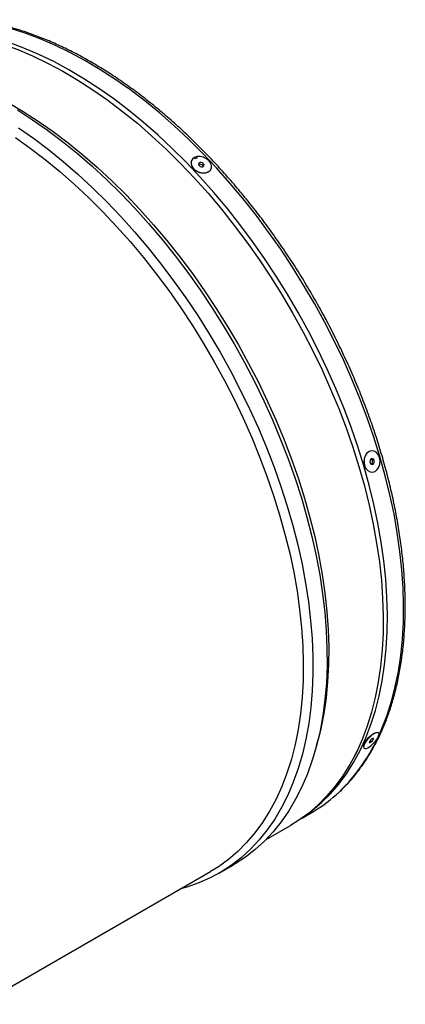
# Model space of a CAD drawing. Extents: x 5 to 297, y -3 to 205.
# Tile 35 of 36: x 234 to 247, y 84 to 119. Entities that reach past the tile are written whole.
import ezdxf

# ---------------------------------------------------------------- set-up
doc = ezdxf.new("R2010")
doc.units = 0
doc.layers.get('0').update_dxf_attribs({"linetype": 'CONTINUOUS'})

msp = doc.modelspace()

# ---------------------------------------------------------------- linework, layer by layer
at = {"color": 7, "linetype": 'CONTINUOUS'}
for p, q in [((239.865, 113.843), (239.976, 113.88)), ((246.208, 93.696), (246.124, 93.66)), ((244.139, 93.258), (244.2, 93.493)), ((245.844, 93.397), (245.795, 93.262)), ((245.489, 92.928), (245.558, 93.065)), ((243.61, 90.697), (243.942, 90.889)), ((242.373, 89.96), (243.224, 90.452)), ((206.395, 69.191), (240.424, 88.835)), ((240.722, 88.776), (241.217, 89.062))]:
    msp.add_line(p, q, dxfattribs=at)
at = {"color": 7, "linetype": 'CONTINUOUS', "flags": 128}
for points in [[(227.555, 117.594), (227.636, 117.639), (228.021, 117.832), (228.423, 117.994), (228.841, 118.125), (229.274, 118.223), (229.721, 118.289), (230.18, 118.323), (230.651, 118.324), (231.133, 118.293), (231.625, 118.23), (232.125, 118.134), (232.632, 118.007), (233.146, 117.848), (233.665, 117.657), (234.188, 117.436), (234.713, 117.184)], [(243.767, 90.812), (243.98, 90.969), (244.312, 91.25), (244.623, 91.56), (244.915, 91.899), (245.185, 92.265), (245.433, 92.658), (245.659, 93.077), (245.862, 93.521), (246.042, 93.989), (246.198, 94.48), (246.329, 94.993), (246.437, 95.526), (246.519, 96.079), (246.577, 96.65), (246.61, 97.238), (246.618, 97.842), (246.601, 98.46), (246.559, 99.091), (246.491, 99.733), (246.399, 100.385), (246.283, 101.045), (246.142, 101.712), (245.977, 102.385), (245.789, 103.062), (245.577, 103.741), (245.343, 104.421), (245.086, 105.1), (244.808, 105.777), (244.509, 106.451), (244.19, 107.119), (243.851, 107.78), (243.493, 108.433), (243.117, 109.076), (242.724, 109.708), (242.315, 110.327), (241.891, 110.932), (241.452, 111.522), (241, 112.095), (240.535, 112.65), (240.06, 113.185), (239.574, 113.7), (239.078, 114.194), (238.575, 114.664), (238.065, 115.111), (237.55, 115.532), (237.03, 115.928), (236.506, 116.297), (235.98, 116.639), (235.454, 116.952), (234.927, 117.236), (234.402, 117.49), (233.88, 117.714), (233.361, 117.907)], [(234.713, 117.184), (235.24, 116.903), (235.768, 116.592), (236.294, 116.253), (236.819, 115.886), (237.34, 115.492), (237.857, 115.073), (238.368, 114.628), (238.872, 114.159), (239.369, 113.667), (239.856, 113.154), (240.334, 112.619), (240.8, 112.066), (241.254, 111.494), (241.695, 110.905), (242.121, 110.3), (242.532, 109.681), (242.927, 109.05), (243.305, 108.407), (243.665, 107.754), (244.006, 107.093), (244.328, 106.424), (244.629, 105.751), (244.91, 105.073), (245.169, 104.393), (245.406, 103.712), (245.62, 103.032), (245.811, 102.354), (245.978, 101.68), (246.122, 101.011), (246.241, 100.349), (246.335, 99.696), (246.405, 99.052), (246.449, 98.419), (246.469, 97.799), (246.464, 97.193), (246.433, 96.603), (246.378, 96.029), (246.297, 95.474), (246.192, 94.938), (246.062, 94.422), (245.909, 93.929), (245.731, 93.458), (245.53, 93.011), (245.306, 92.589), (245.059, 92.193), (244.791, 91.824), (244.501, 91.482), (244.191, 91.169), (243.861, 90.884), (243.511, 90.63), (243.224, 90.452)], [(233.331, 115.801), (233.858, 115.49), (234.385, 115.151), (234.909, 114.784), (235.431, 114.39), (235.947, 113.97), (236.459, 113.526), (236.963, 113.057), (237.46, 112.565), (237.947, 112.051), (238.425, 111.517), (238.891, 110.963), (239.345, 110.391), (239.785, 109.802), (240.212, 109.198), (240.623, 108.579), (241.018, 107.948), (241.396, 107.305), (241.756, 106.652), (242.097, 105.991), (242.419, 105.322), (242.72, 104.649), (243.001, 103.971), (243.26, 103.291), (243.497, 102.61), (243.711, 101.93), (243.902, 101.252), (244.069, 100.578), (244.212, 99.909), (244.331, 99.247), (244.426, 98.593), (244.495, 97.95), (244.54, 97.317), (244.56, 96.697), (244.554, 96.091), (244.524, 95.501), (244.468, 94.927), (244.388, 94.372), (244.283, 93.836), (244.2, 93.493)], [(233.657, 115.541), (234.186, 115.201), (234.714, 114.833), (235.238, 114.438), (235.757, 114.017), (236.271, 113.571), (236.779, 113.101), (237.279, 112.608), (237.769, 112.094), (238.25, 111.558), (238.72, 111.003), (239.177, 110.43), (239.622, 109.84), (240.052, 109.234), (240.467, 108.613), (240.866, 107.98), (241.248, 107.335), (241.613, 106.68), (241.958, 106.017), (242.285, 105.346), (242.591, 104.67), (242.877, 103.989), (243.141, 103.306), (243.383, 102.621), (243.603, 101.938), (243.799, 101.256), (243.972, 100.577), (244.122, 99.904), (244.247, 99.236), (244.347, 98.577), (244.423, 97.928), (244.474, 97.289), (244.501, 96.662), (244.502, 96.05), (244.478, 95.452), (244.429, 94.871), (244.355, 94.307), (244.256, 93.763), (244.133, 93.238), (243.986, 92.735), (243.815, 92.255), (243.621, 91.798), (243.403, 91.365), (243.163, 90.958), (242.9, 90.578), (242.617, 90.224), (242.312, 89.899), (241.987, 89.603), (241.643, 89.336), (241.28, 89.099), (241.217, 89.062)], [(233.691, 114.915), (234.219, 114.547), (234.743, 114.152), (235.262, 113.731), (235.776, 113.285), (236.284, 112.815), (236.784, 112.323), (237.274, 111.808), (237.755, 111.272), (238.225, 110.717), (238.682, 110.144), (239.127, 109.554), (239.557, 108.948), (239.972, 108.328), (240.371, 107.694), (240.753, 107.049), (241.118, 106.395), (241.463, 105.731), (241.79, 105.06), (242.096, 104.384), (242.382, 103.703), (242.646, 103.02), (242.888, 102.336), (243.108, 101.652), (243.304, 100.97), (243.477, 100.291), (243.627, 99.618), (243.752, 98.951), (243.852, 98.292), (243.928, 97.642), (243.98, 97.003), (244.006, 96.377), (244.007, 95.764), (243.983, 95.166), (243.934, 94.585), (243.86, 94.022), (243.761, 93.477), (243.638, 92.953), (243.491, 92.449), (243.32, 91.969), (243.126, 91.512), (242.908, 91.079), (242.668, 90.672), (242.405, 90.292), (242.122, 89.939), (241.817, 89.613), (241.492, 89.317), (241.148, 89.05), (240.785, 88.813), (240.405, 88.607), (240.007, 88.432), (239.593, 88.288), (239.366, 88.224)], [(233.582, 114.577), (234.105, 114.207), (234.624, 113.809), (235.138, 113.387), (235.647, 112.939), (236.149, 112.468), (236.643, 111.974), (237.128, 111.459), (237.603, 110.923), (238.066, 110.368), (238.517, 109.795), (238.954, 109.205), (239.378, 108.601), (239.786, 107.982), (240.177, 107.35), (240.552, 106.708), (240.909, 106.055), (241.247, 105.395), (241.565, 104.728), (241.863, 104.055), (242.141, 103.379), (242.396, 102.701), (242.63, 102.022), (242.841, 101.343), (243.029, 100.668), (243.194, 99.996), (243.334, 99.329), (243.451, 98.67), (243.542, 98.019), (243.61, 97.378), (243.652, 96.748), (243.669, 96.131), (243.662, 95.528), (243.629, 94.94), (243.572, 94.369), (243.49, 93.817), (243.383, 93.284), (243.252, 92.771), (243.097, 92.28), (242.919, 91.812), (242.717, 91.368), (242.492, 90.949), (242.245, 90.555), (241.976, 90.188), (241.686, 89.849), (241.376, 89.538), (241.045, 89.256), (240.696, 89.003), (240.424, 88.835)], [(239.953, 113.904), (239.857, 113.874), (239.785, 113.819), (239.744, 113.745), (239.737, 113.658), (239.766, 113.568), (239.827, 113.483), (239.914, 113.411), (240.02, 113.36), (240.133, 113.334), (240.242, 113.337), (240.338, 113.367), (240.41, 113.422), (240.451, 113.497), (240.458, 113.583), (240.429, 113.674), (240.368, 113.759), (240.281, 113.83), (240.175, 113.881), (240.062, 113.907), (239.953, 113.904)], [(240.059, 113.696), (240.028, 113.685), (240.008, 113.664), (240.001, 113.637), (240.009, 113.606), (240.031, 113.579), (240.062, 113.557), (240.099, 113.545), (240.136, 113.545), (240.167, 113.556), (240.187, 113.577), (240.194, 113.605), (240.186, 113.635), (240.165, 113.663), (240.133, 113.684), (240.096, 113.696), (240.059, 113.696)], [(240.034, 113.636), (240.003, 113.624), (240.003, 113.624)], [(246.064, 103.588), (245.978, 103.562), (245.902, 103.501), (245.844, 103.412), (245.808, 103.304), (245.8, 103.187), (245.819, 103.073), (245.864, 102.972), (245.93, 102.896), (246.011, 102.85), (246.098, 102.84), (246.184, 102.867), (246.26, 102.928), (246.319, 103.017), (246.354, 103.125), (246.362, 103.242), (246.343, 103.356), (246.298, 103.457), (246.232, 103.533), (246.152, 103.579), (246.064, 103.588)], [(246.077, 103.314), (246.048, 103.304), (246.025, 103.28), (246.01, 103.246), (246.006, 103.207), (246.014, 103.169), (246.031, 103.139), (246.057, 103.119), (246.086, 103.115), (246.114, 103.125), (246.137, 103.149), (246.152, 103.183), (246.156, 103.222), (246.149, 103.259), (246.131, 103.29), (246.106, 103.309), (246.077, 103.314)], [(246.228, 93.703), (246.154, 93.668), (246.071, 93.61), (245.986, 93.533), (245.907, 93.446), (245.843, 93.358), (245.8, 93.276), (245.782, 93.209), (245.79, 93.164), (245.825, 93.144), (245.882, 93.152), (245.956, 93.187), (246.039, 93.246), (246.124, 93.323), (246.203, 93.409), (246.267, 93.498), (246.31, 93.58), (246.328, 93.647), (246.32, 93.692), (246.285, 93.712), (246.228, 93.703)], [(246.101, 93.501), (246.076, 93.489), (246.048, 93.467), (246.021, 93.439), (245.999, 93.409), (245.985, 93.382), (245.982, 93.363), (245.991, 93.353), (246.009, 93.354), (246.034, 93.367), (246.062, 93.389), (246.09, 93.417), (246.112, 93.447), (246.125, 93.473), (246.128, 93.493), (246.119, 93.503), (246.101, 93.501)]]:
    msp.add_lwpolyline(points, dxfattribs=at)
at = {"color": 1, "linetype": 'CONTINUOUS', "flags": 128}
msp.add_lwpolyline([(246.314, 93.59), (246.428, 93.848), (246.607, 94.316), (246.763, 94.807), (246.895, 95.32), (247.002, 95.853), (247.085, 96.406), (247.143, 96.977), (247.176, 97.565), (247.184, 98.169), (247.167, 98.787), (247.124, 99.417), (247.057, 100.059), (246.965, 100.711), (246.849, 101.372), (246.708, 102.039), (246.543, 102.712), (246.355, 103.388), (246.143, 104.068), (245.909, 104.748), (245.652, 105.427), (245.374, 106.104), (245.075, 106.777), (244.755, 107.445), (244.416, 108.106), (244.059, 108.759), (243.683, 109.403), (243.29, 110.034), (242.881, 110.654), (242.457, 111.259), (242.018, 111.849), (241.566, 112.421), (241.101, 112.976), (240.625, 113.512), (240.139, 114.027), (239.644, 114.52), (239.141, 114.991), (238.631, 115.437), (238.115, 115.859), (237.595, 116.255), (237.072, 116.624), (236.546, 116.965), (236.019, 117.278), (235.493, 117.562), (234.968, 117.817), (234.446, 118.041), (233.927, 118.234), (233.413, 118.396)], dxfattribs=at)
at = {"color": 7, "linetype": 'CONTINUOUS'}
for centre, radius, start, end in [((240.054, 113.517), 0.12, 18.9761, 99.7442), ((245.983, 103.217), 0.113, 305.1505, 52.3713), ((241.299, 95.462), 5.282, 300.0282, 311.8174)]:
    msp.add_arc(centre, radius, start, end, dxfattribs=at)
at = {"color": 1, "linetype": 'CONTINUOUS'}
msp.add_arc((240.564, 96.176), 6.304, 312.476, 335.2169, dxfattribs=at)
at = {"color": 7, "linetype": 'CONTINUOUS'}
for points, knots in [([(244.842, 91.543), (244.858, 91.557), (244.98, 91.66), (245.192, 91.877), (245.474, 92.195), (245.736, 92.54), (245.978, 92.909), (246.201, 93.301), (246.403, 93.716), (246.584, 94.153), (246.744, 94.61), (246.882, 95.088), (246.999, 95.585), (247.093, 96.099), (247.165, 96.631), (247.214, 97.178), (247.241, 97.74), (247.245, 98.315), (247.227, 98.903), (247.186, 99.501), (247.123, 100.11), (247.038, 100.727), (246.93, 101.351), (246.801, 101.982), (246.65, 102.617), (246.478, 103.256), (246.285, 103.898), (246.071, 104.54), (245.838, 105.183), (245.585, 105.823), (245.312, 106.461), (245.022, 107.095), (244.713, 107.724), (244.388, 108.345), (244.045, 108.959), (243.687, 109.564), (243.314, 110.159), (242.926, 110.742), (242.524, 111.313), (242.11, 111.87), (241.683, 112.411), (241.245, 112.937), (240.797, 113.446), (240.34, 113.937), (239.873, 114.408), (239.4, 114.86), (238.919, 115.29), (238.433, 115.699), (237.942, 116.085), (237.447, 116.448), (236.95, 116.786), (236.45, 117.099), (235.95, 117.387), (235.449, 117.649), (234.95, 117.884), (234.453, 118.092), (233.959, 118.272), (233.47, 118.424), (232.985, 118.547), (232.515, 118.64), (232.184, 118.687), (232.013, 118.705), (231.988, 118.708)], [0, 0, 0, 0, 0.002618, 0.019595, 0.036591, 0.05361, 0.070656, 0.087728, 0.104826, 0.121947, 0.139088, 0.156245, 0.173416, 0.190596, 0.207784, 0.224976, 0.242171, 0.259366, 0.276561, 0.293755, 0.310947, 0.328137, 0.345324, 0.362509, 0.379692, 0.396872, 0.41405, 0.431227, 0.448401, 0.465574, 0.482745, 0.499916, 0.517085, 0.534255, 0.551423, 0.568592, 0.585761, 0.60293, 0.6201, 0.637271, 0.654442, 0.671616, 0.688791, 0.705968, 0.723147, 0.740328, 0.757512, 0.774698, 0.791888, 0.80908, 0.826275, 0.843473, 0.860674, 0.877876, 0.895079, 0.912282, 0.929483, 0.94668, 0.963872, 0.981053, 0.997298, 1, 1, 1, 1]), ([(240.329, 113.37), (240.326, 113.367), (240.298, 113.339), (240.209, 113.321), (240.08, 113.325), (239.953, 113.377), (239.869, 113.431), (239.845, 113.467), (239.844, 113.47)], [0, 0, 0, 0, 0.028304, 0.266913, 0.505816, 0.745238, 0.985154, 1, 1, 1, 1]), ([(245.825, 103.068), (245.823, 103.072), (245.803, 103.112), (245.795, 103.175), (245.804, 103.227), (245.806, 103.235)], [0, 0, 0, 0, 0.0840822, 0.8664503, 1, 1, 1, 1]), ([(245.788, 93.225), (245.783, 93.231), (245.768, 93.247), (245.789, 93.311), (245.844, 93.403), (245.929, 93.504), (246.031, 93.601), (246.098, 93.644), (246.132, 93.666)], [0, 0, 0, 0, 0.102951, 0.282762, 0.462636, 0.642117, 0.821181, 1, 1, 1, 1]), ([(246.132, 93.666), (246.164, 93.683), (246.211, 93.708), (246.238, 93.705), (246.246, 93.704)], [0, 0, 0, 0, 0.686415, 1, 1, 1, 1]), ([(245.794, 93.322), (245.795, 93.318), (245.797, 93.31), (245.808, 93.312), (245.813, 93.313)], [0, 0, 0, 0, 0.5282773, 1, 1, 1, 1])]:
    msp.add_open_spline(points, degree=3, knots=knots, dxfattribs=at)

doc.saveas('drawing.dxf')
